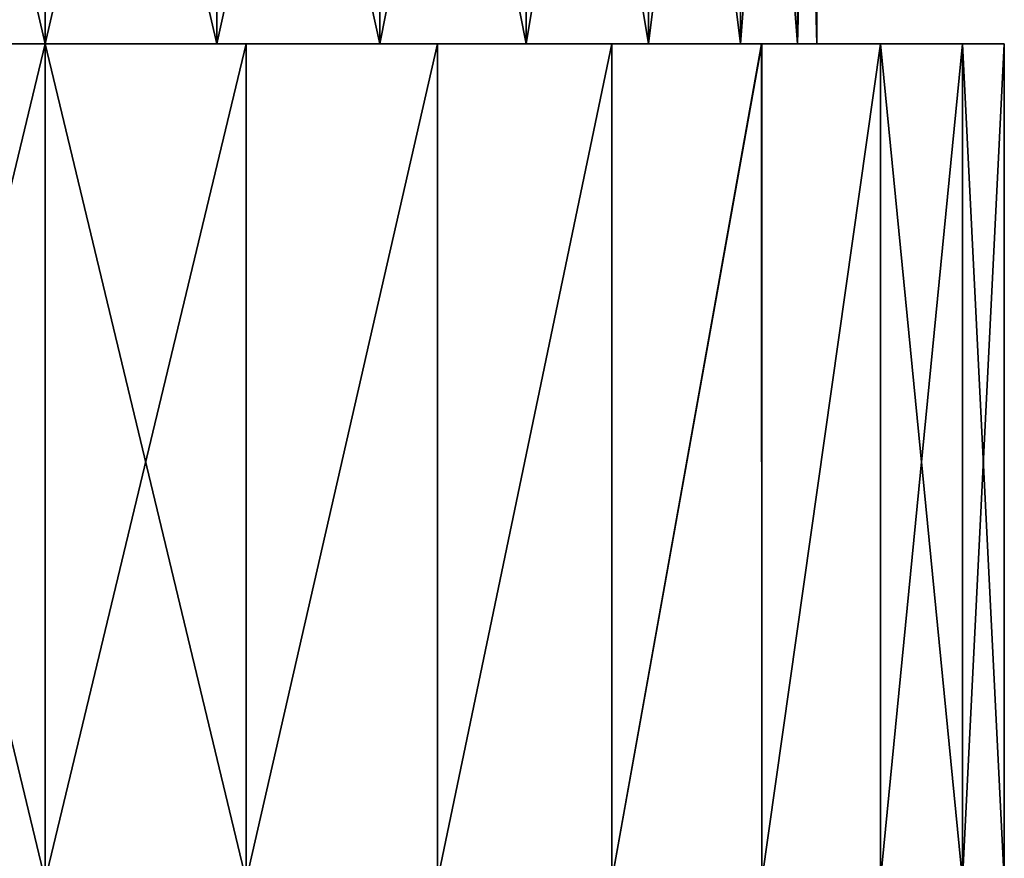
# Model space of a CAD drawing. Header units: millimetres. Extents: x -84 to 84, y -375 to 242.
# Tile 75 of 166: x 0 to 15, y 53 to 66. Entities that reach past the tile are written whole.
import ezdxf

# ---------------------------------------------------------------- set-up
doc = ezdxf.new("R2010")
doc.units = ezdxf.units.MM
doc.header["$LTSCALE"] = 81.481481
for name, color, linetype in [('219', 7, 'CONTINUOUS'), ('220', 7, 'CONTINUOUS'), ('221', 7, 'CONTINUOUS'), ('226', 7, 'CONTINUOUS'), ('240', 7, 'CONTINUOUS')]:
    doc.layers.add(name, color=color, linetype=linetype)

msp = doc.modelspace()

# ---------------------------------------------------------------- linework, layer by layer
at = {"layer": '219', "color": 7, "linetype": 'CONTINUOUS', "true_color": 0xa2afbf}
for points in [[(3.127, 52.267, -22.245), (0, 52.267, -22.575), (3.126, 65.267, -22.245), (3.127, 52.267, -22.245)], [(3.126, 65.267, -22.245), (0, 52.267, -22.575), (0, 65.267, -22.575), (3.126, 65.267, -22.245)], [(0, 52.267, 7.425), (3.127, 52.267, 7.095), (0, 65.267, 7.425), (0, 52.267, 7.425)], [(0, 65.267, 7.425), (3.127, 52.267, 7.095), (3.127, 65.267, 7.095), (0, 65.267, 7.425)], [(6.101, 65.267, -21.276), (3.127, 52.267, -22.245), (3.126, 65.267, -22.245), (6.101, 65.267, -21.276)], [(3.127, 52.267, 7.095), (6.102, 52.267, 6.126), (6.102, 65.267, 6.126), (3.127, 52.267, 7.095)], [(3.127, 65.267, 7.095), (3.127, 52.267, 7.095), (6.102, 65.267, 6.126), (3.127, 65.267, 7.095)], [(6.102, 52.267, -21.276), (3.127, 52.267, -22.245), (6.101, 65.267, -21.276), (6.102, 52.267, -21.276)], [(8.813, 65.267, -19.711), (6.102, 52.267, -21.276), (6.101, 65.267, -21.276), (8.813, 65.267, -19.711)], [(6.102, 52.267, 6.126), (8.814, 52.267, 4.56), (8.814, 65.267, 4.561), (6.102, 52.267, 6.126)], [(6.102, 65.267, 6.126), (6.102, 52.267, 6.126), (8.814, 65.267, 4.561), (6.102, 65.267, 6.126)], [(8.814, 52.267, -19.71), (6.102, 52.267, -21.276), (8.813, 65.267, -19.711), (8.814, 52.267, -19.71)], [(11.143, 65.267, -17.616), (8.814, 52.267, -19.71), (8.813, 65.267, -19.711), (11.143, 65.267, -17.616)], [(8.814, 52.267, 4.56), (11.144, 52.267, 2.465), (11.144, 65.267, 2.465), (8.814, 52.267, 4.56)], [(8.814, 65.267, 4.561), (8.814, 52.267, 4.56), (11.144, 65.267, 2.465), (8.814, 65.267, 4.561)], [(11.144, 52.267, -17.615), (8.814, 52.267, -19.71), (11.143, 65.267, -17.616), (11.144, 52.267, -17.615)], [(12.99, 65.267, -15.076), (11.144, 52.267, -17.615), (11.143, 65.267, -17.616), (12.99, 65.267, -15.076)], [(11.144, 52.267, 2.465), (12.99, 52.267, -0.075), (12.99, 65.267, -0.075), (11.144, 52.267, 2.465)], [(11.144, 65.267, 2.465), (11.144, 52.267, 2.465), (12.99, 65.267, -0.075), (11.144, 65.267, 2.465)], [(12.99, 52.267, -15.075), (11.144, 52.267, -17.615), (12.99, 65.267, -15.076), (12.99, 52.267, -15.075)], [(12.99, 52.267, -0.075), (14.267, 52.267, -2.944), (12.99, 65.267, -0.075), (12.99, 52.267, -0.075)], [(12.99, 65.267, -0.075), (14.267, 52.267, -2.944), (14.267, 65.267, -2.944), (12.99, 65.267, -0.075)], [(14.267, 52.267, -12.206), (12.99, 52.267, -15.075), (14.266, 65.267, -12.207), (14.267, 52.267, -12.206)], [(14.266, 65.267, -12.207), (12.99, 52.267, -15.075), (12.99, 65.267, -15.076), (14.266, 65.267, -12.207)], [(14.916, 65.267, -9.142), (14.267, 52.267, -12.206), (14.266, 65.267, -12.207), (14.916, 65.267, -9.142)], [(14.267, 52.267, -2.944), (14.917, 52.267, -6.009), (14.267, 65.267, -2.944), (14.267, 52.267, -2.944)], [(14.267, 65.267, -2.944), (14.917, 52.267, -6.009), (14.917, 65.267, -6.01), (14.267, 65.267, -2.944)], [(14.917, 52.267, -9.141), (14.267, 52.267, -12.206), (14.916, 65.267, -9.142), (14.917, 52.267, -9.141)], [(14.917, 65.267, -6.01), (14.917, 52.267, -9.141), (14.916, 65.267, -9.142), (14.917, 65.267, -6.01)], [(14.917, 52.267, -6.009), (14.917, 52.267, -9.141), (14.917, 65.267, -6.01), (14.917, 52.267, -6.009)]]:
    msp.add_3dface(points, dxfattribs=at)
at = {"layer": '220', "color": 7, "linetype": 'CONTINUOUS', "true_color": 0xa2afbf}
for points in [[(-3.127, 65.267, 7.095), (0, 65.267, 7.425), (-2.322, 65.267, 1.843), (-3.127, 65.267, 7.095)], [(0, 65.267, -22.575), (-3.127, 65.267, -22.245), (0, 65.267, -17.275), (0, 65.267, -22.575)], [(0, 65.267, -17.275), (-3.127, 65.267, -22.245), (-2.322, 65.267, -16.993), (0, 65.267, -17.275)], [(0, 65.267, 7.425), (0, 65.267, 2.125), (-2.322, 65.267, 1.843), (0, 65.267, 7.425)], [(0, 65.267, 7.425), (3.127, 65.267, 7.095), (0, 65.267, 2.125), (0, 65.267, 7.425)], [(0, 65.267, 2.125), (3.127, 65.267, 7.095), (2.322, 65.267, 1.843), (0, 65.267, 2.125)], [(3.126, 65.267, -22.245), (0, 65.267, -22.575), (2.322, 65.267, -16.993), (3.126, 65.267, -22.245)], [(2.322, 65.267, -16.993), (0, 65.267, -22.575), (0, 65.267, -17.275), (2.322, 65.267, -16.993)], [(2.322, 65.267, 1.843), (3.127, 65.267, 7.095), (4.508, 65.267, 1.014), (2.322, 65.267, 1.843)], [(4.508, 65.267, -16.164), (3.126, 65.267, -22.245), (2.322, 65.267, -16.993), (4.508, 65.267, -16.164)], [(6.101, 65.267, -21.276), (3.126, 65.267, -22.245), (4.508, 65.267, -16.164), (6.101, 65.267, -21.276)], [(3.127, 65.267, 7.095), (6.102, 65.267, 6.126), (4.508, 65.267, 1.014), (3.127, 65.267, 7.095)], [(4.508, 65.267, 1.014), (6.102, 65.267, 6.126), (6.433, 65.267, -0.315), (4.508, 65.267, 1.014)], [(6.433, 65.267, -14.835), (6.101, 65.267, -21.276), (4.508, 65.267, -16.164), (6.433, 65.267, -14.835)], [(8.813, 65.267, -19.711), (6.101, 65.267, -21.276), (7.983, 65.267, -13.085), (8.813, 65.267, -19.711)], [(7.983, 65.267, -13.085), (6.101, 65.267, -21.276), (6.433, 65.267, -14.835), (7.983, 65.267, -13.085)], [(6.102, 65.267, 6.126), (8.814, 65.267, 4.561), (6.433, 65.267, -0.315), (6.102, 65.267, 6.126)], [(6.433, 65.267, -0.315), (8.814, 65.267, 4.561), (7.983, 65.267, -2.065), (6.433, 65.267, -0.315)], [(7.983, 65.267, -2.065), (8.814, 65.267, 4.561), (9.07, 65.267, -4.136), (7.983, 65.267, -2.065)], [(9.07, 65.267, -11.014), (8.813, 65.267, -19.711), (7.983, 65.267, -13.085), (9.07, 65.267, -11.014)], [(11.143, 65.267, -17.616), (8.813, 65.267, -19.711), (9.629, 65.267, -8.744), (11.143, 65.267, -17.616)], [(9.629, 65.267, -8.744), (8.813, 65.267, -19.711), (9.07, 65.267, -11.014), (9.629, 65.267, -8.744)], [(8.814, 65.267, 4.561), (11.144, 65.267, 2.465), (9.07, 65.267, -4.136), (8.814, 65.267, 4.561)], [(9.07, 65.267, -4.136), (11.144, 65.267, 2.465), (9.629, 65.267, -6.406), (9.07, 65.267, -4.136)], [(11.144, 65.267, 2.465), (11.143, 65.267, -17.616), (9.629, 65.267, -8.744), (11.144, 65.267, 2.465)], [(9.629, 65.267, -6.406), (11.144, 65.267, 2.465), (9.629, 65.267, -8.744), (9.629, 65.267, -6.406)], [(11.144, 65.267, 2.465), (12.99, 65.267, -15.076), (11.143, 65.267, -17.616), (11.144, 65.267, 2.465)], [(11.144, 65.267, 2.465), (12.99, 65.267, -0.075), (12.99, 65.267, -15.076), (11.144, 65.267, 2.465)], [(12.99, 65.267, -0.075), (14.267, 65.267, -2.944), (14.266, 65.267, -12.207), (12.99, 65.267, -0.075)], [(12.99, 65.267, -0.075), (14.266, 65.267, -12.207), (12.99, 65.267, -15.076), (12.99, 65.267, -0.075)], [(14.267, 65.267, -2.944), (14.916, 65.267, -9.142), (14.266, 65.267, -12.207), (14.267, 65.267, -2.944)], [(14.267, 65.267, -2.944), (14.917, 65.267, -6.01), (14.916, 65.267, -9.142), (14.267, 65.267, -2.944)]]:
    msp.add_3dface(points, dxfattribs=at)
at = {"layer": '221', "color": 7, "linetype": 'CONTINUOUS', "true_color": 0xa2afbf}
for points in [[(0, 52.267, -22.575), (-3.127, 52.267, -22.245), (0, 65.267, -22.575), (0, 52.267, -22.575)], [(0, 65.267, -22.575), (-3.127, 52.267, -22.245), (-3.127, 65.267, -22.245), (0, 65.267, -22.575)], [(-3.126, 52.267, 7.095), (0, 52.267, 7.425), (-3.127, 65.267, 7.095), (-3.126, 52.267, 7.095)], [(0, 52.267, 7.425), (0, 65.267, 7.425), (-3.127, 65.267, 7.095), (0, 52.267, 7.425)]]:
    msp.add_3dface(points, dxfattribs=at)
at = {"layer": '226', "color": 7, "linetype": 'CONTINUOUS', "true_color": 0xa2afbf}
for points in [[(0, 76.767, 4.425), (0, 65.267, 4.425), (2.67, 65.267, 4.124), (0, 76.767, 4.425)], [(2.669, 76.767, 4.124), (0, 76.767, 4.425), (2.67, 65.267, 4.124), (2.669, 76.767, 4.124)], [(0, 76.767, -19.575), (2.669, 76.767, -19.274), (0, 65.267, -19.575), (0, 76.767, -19.575)], [(0, 65.267, -19.575), (2.669, 76.767, -19.274), (2.67, 65.267, -19.274), (0, 65.267, -19.575)], [(5.205, 76.767, 3.237), (2.669, 76.767, 4.124), (5.207, 65.267, 3.237), (5.205, 76.767, 3.237)], [(5.207, 65.267, 3.237), (2.669, 76.767, 4.124), (2.67, 65.267, 4.124), (5.207, 65.267, 3.237)], [(2.669, 76.767, -19.274), (5.205, 76.767, -18.387), (2.67, 65.267, -19.274), (2.669, 76.767, -19.274)], [(2.67, 65.267, -19.274), (5.205, 76.767, -18.387), (5.207, 65.267, -18.387), (2.67, 65.267, -19.274)], [(7.48, 76.767, 1.808), (5.205, 76.767, 3.237), (7.482, 65.267, 1.807), (7.48, 76.767, 1.808)], [(7.482, 65.267, 1.807), (5.205, 76.767, 3.237), (5.207, 65.267, 3.237), (7.482, 65.267, 1.807)], [(5.205, 76.767, -18.387), (7.48, 76.767, -16.958), (5.207, 65.267, -18.387), (5.205, 76.767, -18.387)], [(5.207, 65.267, -18.387), (7.48, 76.767, -16.958), (7.482, 65.267, -16.957), (5.207, 65.267, -18.387)], [(9.381, 76.767, -0.092), (7.48, 76.767, 1.808), (9.382, 65.267, -0.093), (9.381, 76.767, -0.092)], [(9.382, 65.267, -0.093), (7.48, 76.767, 1.808), (7.482, 65.267, 1.807), (9.382, 65.267, -0.093)], [(7.48, 76.767, -16.958), (9.381, 76.767, -15.058), (7.482, 65.267, -16.957), (7.48, 76.767, -16.958)], [(7.482, 65.267, -16.957), (9.381, 76.767, -15.058), (9.382, 65.267, -15.057), (7.482, 65.267, -16.957)], [(10.811, 76.767, -2.368), (9.381, 76.767, -0.092), (10.812, 65.267, -2.368), (10.811, 76.767, -2.368)], [(10.812, 65.267, -2.368), (9.381, 76.767, -0.092), (9.382, 65.267, -0.093), (10.812, 65.267, -2.368)], [(9.381, 76.767, -15.058), (10.811, 76.767, -12.782), (9.382, 65.267, -15.057), (9.381, 76.767, -15.058)], [(9.382, 65.267, -15.057), (10.811, 76.767, -12.782), (10.812, 65.267, -12.782), (9.382, 65.267, -15.057)], [(11.698, 76.767, -4.904), (10.811, 76.767, -2.368), (11.699, 65.267, -4.905), (11.698, 76.767, -4.904)], [(11.699, 65.267, -4.905), (10.811, 76.767, -2.368), (10.812, 65.267, -2.368), (11.699, 65.267, -4.905)], [(10.811, 76.767, -12.782), (11.698, 76.767, -10.246), (10.812, 65.267, -12.782), (10.811, 76.767, -12.782)], [(10.812, 65.267, -12.782), (11.698, 76.767, -10.246), (11.699, 65.267, -10.245), (10.812, 65.267, -12.782)], [(11.999, 76.767, -7.575), (11.698, 76.767, -4.904), (12, 65.267, -7.575), (11.999, 76.767, -7.575)], [(12, 65.267, -7.575), (11.698, 76.767, -4.904), (11.699, 65.267, -4.905), (12, 65.267, -7.575)], [(11.698, 76.767, -10.246), (11.999, 76.767, -7.575), (11.699, 65.267, -10.245), (11.698, 76.767, -10.246)], [(11.699, 65.267, -10.245), (11.999, 76.767, -7.575), (12, 65.267, -7.575), (11.699, 65.267, -10.245)]]:
    msp.add_3dface(points, dxfattribs=at)
at = {"layer": '240', "color": 7, "linetype": 'CONTINUOUS', "true_color": 0xa2afbf}
for points in [[(0, 65.267, 4.425), (-2.669, 76.767, 4.124), (-2.67, 65.267, 4.124), (0, 65.267, 4.425)], [(0, 76.767, -19.575), (0, 65.267, -19.575), (-2.67, 65.267, -19.274), (0, 76.767, -19.575)], [(-2.669, 76.767, -19.274), (0, 76.767, -19.575), (-2.67, 65.267, -19.274), (-2.669, 76.767, -19.274)], [(0, 65.267, 4.425), (0, 76.767, 4.425), (-2.669, 76.767, 4.124), (0, 65.267, 4.425)]]:
    msp.add_3dface(points, dxfattribs=at)

doc.saveas('drawing.dxf')
